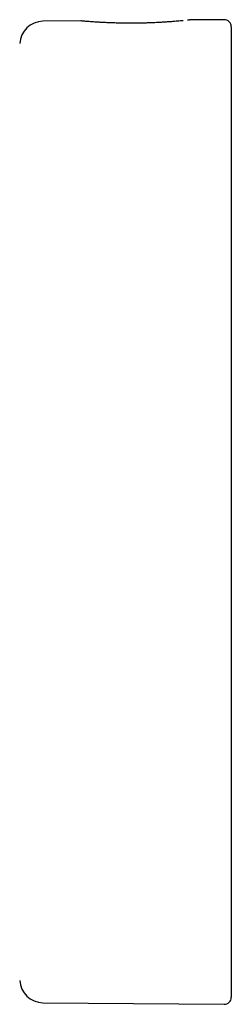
# Model space of a CAD drawing. Header units: millimetres. Extents: x 8 to 1762, y 12 to 2705.
# Tile 95 of 116: x 631 to 640, y 2520 to 2563. Entities that reach past the tile are written whole.
import ezdxf

# ---------------------------------------------------------------- set-up
doc = ezdxf.new("R2010")
doc.units = ezdxf.units.MM

msp = doc.modelspace()

# ---------------------------------------------------------------- linework, layer by layer
at = {"color": 7, "linetype": 'Continuous', "lineweight": 30}
for p, q in [((639.596, 2562.558), (638.116, 2562.545)), ((638.116, 2562.545), (638.118, 2562.545)), ((633.477, 2562.504), (631.845, 2562.49)), ((633.477, 2562.504), (633.474, 2562.504)), ((639.899, 2562.258), (639.899, 2520.697)), ((631.845, 2520.465), (639.596, 2520.397))]:
    msp.add_line(p, q, dxfattribs=at)
for centre, radius, start, end in [((639.599, 2562.258), 0.3, 0, 90.5), ((631.854, 2561.49), 1, 90.5, 177.3946), ((631.854, 2521.465), 1, 182.6054, 269.5), ((639.599, 2520.697), 0.3, 269.5, 0)]:
    msp.add_arc(centre, radius, start, end, dxfattribs=at)
for points, knots in [([(638.115, 2562.544), (638.103, 2562.544), (638.085, 2562.543), (638.04, 2562.537), (638.025, 2562.535)], [0, 0, 0, 0, 0.672551, 1, 1, 1, 1]), ([(633.568, 2562.496), (633.553, 2562.498), (633.508, 2562.503), (633.489, 2562.503), (633.477, 2562.504)], [0, 0, 0, 0, 0.3292227, 1, 1, 1, 1]), ([(637.84, 2562.516), (637.838, 2562.516), (637.806, 2562.513), (637.726, 2562.505), (637.605, 2562.494), (637.461, 2562.482), (637.298, 2562.47), (637.119, 2562.457), (636.948, 2562.446), (636.788, 2562.437), (636.636, 2562.43), (636.478, 2562.424), (636.3, 2562.417), (636.095, 2562.412), (635.862, 2562.408), (635.605, 2562.406), (635.325, 2562.407), (635.055, 2562.412), (634.803, 2562.42), (634.573, 2562.429), (634.347, 2562.441), (634.157, 2562.452), (634.002, 2562.462), (633.879, 2562.471), (633.77, 2562.48), (633.678, 2562.487), (633.604, 2562.493), (633.574, 2562.496), (633.558, 2562.497)], [0, 0, 0, 0, 0.0030977, 0.043123, 0.0809726, 0.1166118, 0.1606114, 0.2005338, 0.2363383, 0.2679646, 0.2954457, 0.3235047, 0.3558664, 0.3925282, 0.4334901, 0.4787571, 0.5283525, 0.5823489, 0.6257827, 0.6717036, 0.7200856, 0.7709264, 0.8062335, 0.8427244, 0.8803907, 0.9191592, 0.9590354, 1, 1, 1, 1])]:
    msp.add_open_spline(points, degree=3, knots=knots, dxfattribs=at)

doc.saveas('drawing.dxf')
